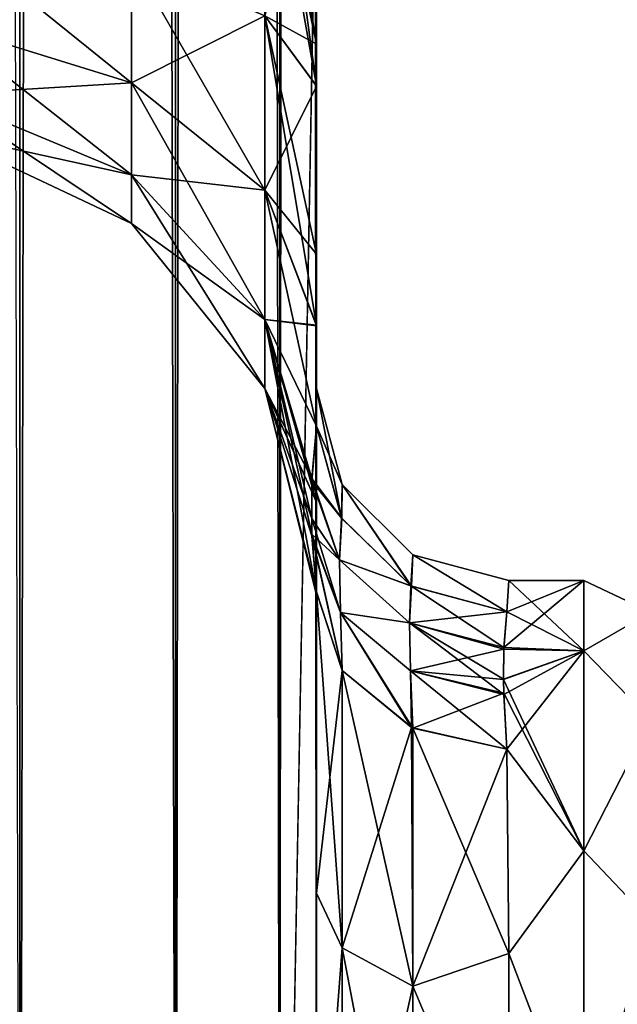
# Model space of a CAD drawing. Extents: x -23 to 470, y -2000 to 0.
# Tile 16 of 198: x 28 to 43, y -1959 to -1933. Entities that reach past the tile are written whole.
import ezdxf

# ---------------------------------------------------------------- set-up
doc = ezdxf.new("R2010")
doc.units = 0
doc.header["$LTSCALE"] = 64.718028
for name, color, linetype in [('757', 7, 'CONTINUOUS'), ('761', 7, 'CONTINUOUS'), ('767', 7, 'CONTINUOUS'), ('771', 7, 'CONTINUOUS'), ('795', 7, 'CONTINUOUS'), ('796', 7, 'CONTINUOUS'), ('803', 7, 'CONTINUOUS'), ('804', 7, 'CONTINUOUS'), ('805', 7, 'CONTINUOUS'), ('806', 7, 'CONTINUOUS'), ('811', 7, 'CONTINUOUS'), ('812', 7, 'CONTINUOUS')]:
    doc.layers.add(name, color=color, linetype=linetype)

msp = doc.modelspace()

# ---------------------------------------------------------------- linework, layer by layer
at = {"layer": '757', "linetype": 'CONTINUOUS'}
for points in [[(35.55, -1934.043, 0.865), (35.55, -1942.999, 0), (35.55, -1928.15), (35.55, -1934.043, 0.865)], [(35.55, -1928.15), (35.55, -1942.999, 0), (35.55, -1934.04, -0.864), (35.55, -1928.15)], [(35.55, -1982.865, 40.431), (35.55, -1983.734, 40), (35.55, -1928.15, 41), (35.55, -1982.865, 40.431)], [(35.55, -1928.15, 41), (35.55, -1983.734, 40), (35.55, -1935.129, 39.772), (35.55, -1928.15, 41)], [(35.55, -1980, 41), (35.55, -1982.865, 40.431), (35.55, -1928.15, 41), (35.55, -1980, 41)], [(35.55, -1928.15, -41), (35.55, -1935.137, -39.769), (35.55, -1980, -41), (35.55, -1928.15, -41)], [(35.55, -1934.04, -0.864), (35.55, -1942.999, 0), (35.55, -1939.504, -3.432), (35.55, -1934.04, -0.864)], [(35.55, -1939.509, 3.434), (35.55, -1942.999, 0), (35.55, -1934.043, 0.865), (35.55, -1939.509, 3.434)], [(35.55, -1986.5, 37.234), (35.55, -1986.933, 36.36), (35.55, -1935.129, 39.772), (35.55, -1986.5, 37.234)], [(35.55, -1935.129, 39.772), (35.55, -1986.933, 36.36), (35.55, -1941.352, 36.179), (35.55, -1935.129, 39.772)], [(35.55, -1985.305, 38.801), (35.55, -1986.5, 37.234), (35.55, -1935.129, 39.772), (35.55, -1985.305, 38.801)], [(35.55, -1983.734, 40), (35.55, -1985.305, 38.801), (35.55, -1935.129, 39.772), (35.55, -1983.734, 40)], [(35.55, -1935.137, -39.769), (35.55, -1941.366, -36.168), (35.55, -1985.305, -38.801), (35.55, -1935.137, -39.769)], [(35.55, -1980, -41), (35.55, -1935.137, -39.769), (35.55, -1982.865, -40.431), (35.55, -1980, -41)], [(35.55, -1982.865, -40.431), (35.55, -1935.137, -39.769), (35.55, -1983.734, -40), (35.55, -1982.865, -40.431)], [(35.55, -1983.734, -40), (35.55, -1935.137, -39.769), (35.55, -1985.305, -38.801), (35.55, -1983.734, -40)], [(35.55, -1942.999, 0), (35.55, -1943.98, -7.473), (35.55, -1939.504, -3.432), (35.55, -1942.999, 0)], [(35.55, -1943.98, 7.475), (35.55, -1942.999, 0), (35.55, -1939.509, 3.434), (35.55, -1943.98, 7.475)], [(35.55, -1986.933, 36.36), (35.55, -1987.5, 33.5), (35.55, -1941.352, 36.179), (35.55, -1986.933, 36.36)], [(35.55, -1941.352, 36.179), (35.55, -1987.5, 33.5), (35.55, -1945.949, 30.665), (35.55, -1941.352, 36.179)], [(35.55, -1941.366, -36.168), (35.55, -1945.961, -30.642), (35.55, -1987.5, -33.5), (35.55, -1941.366, -36.168)], [(35.55, -1985.305, -38.801), (35.55, -1941.366, -36.168), (35.55, -1986.5, -37.234), (35.55, -1985.305, -38.801)], [(35.55, -1986.5, -37.234), (35.55, -1941.366, -36.168), (35.55, -1986.933, -36.36), (35.55, -1986.5, -37.234)], [(35.55, -1986.933, -36.36), (35.55, -1941.366, -36.168), (35.55, -1987.5, -33.5), (35.55, -1986.933, -36.36)], [(35.55, -1945.949, 30.665), (35.55, -1987.5, 33.5), (35.55, -1977.313, 28.505), (35.55, -1945.949, 30.665)], [(35.55, -1948.364, 23.909), (35.55, -1945.949, 30.665), (35.55, -1956.131, 24.266), (35.55, -1948.364, 23.909)], [(35.55, -1956.131, 24.266), (35.55, -1945.949, 30.665), (35.55, -1966.313, 28.431), (35.55, -1956.131, 24.266)], [(35.55, -1966.313, 28.431), (35.55, -1945.949, 30.665), (35.55, -1977.313, 28.505), (35.55, -1966.313, 28.431)], [(35.55, -1945.961, -30.642), (35.55, -1948.369, -23.872), (35.55, -1966.313, -28.431), (35.55, -1945.961, -30.642)], [(35.55, -1987.5, -33.5), (35.55, -1945.961, -30.642), (35.55, -1977.313, -28.505), (35.55, -1987.5, -33.5)], [(35.55, -1977.313, -28.505), (35.55, -1945.961, -30.642), (35.55, -1966.313, -28.431), (35.55, -1977.313, -28.505)], [(35.55, -1948.369, -23.872), (35.55, -1948.295, -16.706), (35.55, -1956.132, -24.267), (35.55, -1948.369, -23.872)], [(35.55, -1948.302, 16.713), (35.55, -1948.364, 23.909), (35.55, -1956.131, 24.266), (35.55, -1948.302, 16.713)], [(35.55, -1966.313, -28.431), (35.55, -1948.369, -23.872), (35.55, -1956.132, -24.267), (35.55, -1966.313, -28.431)]]:
    msp.add_3dface(points, dxfattribs=at)
at = {"layer": '761', "linetype": 'CONTINUOUS'}
for points in [[(42.5, -1949.827, 9.184), (42.5, -1948, 0), (40.422, -1949.739, 8.968), (42.5, -1949.827, 9.184)], [(40.422, -1949.739, 8.968), (42.5, -1948, 0), (40.5, -1948.811, 6.186), (40.422, -1949.739, 8.968)], [(40.556, -1948), (42.5, -1949.827, -9.184), (40.5, -1948.811, -6.186), (40.556, -1948)], [(40.5, -1948.811, 6.186), (42.5, -1948, 0), (40.556, -1948), (40.5, -1948.811, 6.186)], [(42.5, -1948, 0), (42.5, -1949.827, -9.184), (40.556, -1948), (42.5, -1948, 0)], [(40.5, -1948.811, -6.186), (42.5, -1949.827, -9.184), (40.421, -1949.786, -9.084), (40.5, -1948.811, -6.186)], [(40.418, -1950.566, 10.797), (42.5, -1949.827, 9.184), (40.422, -1949.739, 8.968), (40.418, -1950.566, 10.797)], [(40.421, -1949.786, -9.084), (42.5, -1949.827, -9.184), (40.418, -1950.569, -10.804), (40.421, -1949.786, -9.084)], [(42.5, -1949.827, -9.184), (42.5, -1955.029, -16.971), (40.418, -1950.569, -10.804), (42.5, -1949.827, -9.184)], [(40.424, -1950.963, 11.552), (42.5, -1949.827, 9.184), (40.418, -1950.566, 10.797), (40.424, -1950.963, 11.552)], [(40.5, -1952.383, 13.826), (42.5, -1949.827, 9.184), (40.424, -1950.963, 11.552), (40.5, -1952.383, 13.826)], [(42.5, -1955.029, 16.971), (42.5, -1949.827, 9.184), (40.5, -1952.383, 13.826), (42.5, -1955.029, 16.971)], [(40.418, -1950.569, -10.804), (42.5, -1955.029, -16.971), (40.424, -1950.927, -11.486), (40.418, -1950.569, -10.804)], [(40.424, -1950.927, -11.486), (42.5, -1955.029, -16.971), (40.5, -1952.383, -13.826), (40.424, -1950.927, -11.486)], [(40.5, -1952.383, -13.826), (42.5, -1955.029, -16.971), (40.55, -1957.703, -19.277), (40.5, -1952.383, -13.826)], [(40.55, -1957.703, 19.277), (42.5, -1955.029, 16.971), (40.5, -1952.383, 13.826), (40.55, -1957.703, 19.277)], [(42.5, -1955.029, -16.971), (42.5, -1962.816, -22.173), (40.55, -1957.703, -19.277), (42.5, -1955.029, -16.971)], [(42.5, -1962.816, 22.173), (42.5, -1955.029, 16.971), (40.55, -1957.703, 19.277), (42.5, -1962.816, 22.173)], [(40.55, -1957.703, -19.277), (42.5, -1962.816, -22.173), (40.55, -1964.471, -22.789), (40.55, -1957.703, -19.277)], [(40.55, -1964.471, 22.789), (42.5, -1962.816, 22.173), (40.55, -1957.703, 19.277), (40.55, -1964.471, 22.789)]]:
    msp.add_3dface(points, dxfattribs=at)
at = {"layer": '767', "linetype": 'CONTINUOUS'}
for points in [[(27.834, -1980, -52.548), (23.05, -1980, -53.5), (27.834, -20, -52.548), (27.834, -1980, -52.548)], [(31.889, -1980, -49.839), (27.834, -1980, -52.548), (31.889, -20, -49.839), (31.889, -1980, -49.839)], [(31.889, -20, -49.839), (27.834, -1980, -52.548), (27.834, -20, -52.548), (31.889, -20, -49.839)], [(34.598, -1980, -45.784), (31.889, -1980, -49.839), (34.598, -20, -45.784), (34.598, -1980, -45.784)], [(34.598, -20, -45.784), (31.889, -1980, -49.839), (31.889, -20, -49.839), (34.598, -20, -45.784)], [(35.55, -20, -41), (35.55, -71.85, -41), (34.598, -1980, -45.784), (35.55, -20, -41)], [(35.55, -20, -41), (34.598, -1980, -45.784), (34.598, -20, -45.784), (35.55, -20, -41)], [(35.55, -71.85, -41), (35.55, -1928.15, -41), (34.598, -1980, -45.784), (35.55, -71.85, -41)], [(35.55, -1928.15, -41), (35.55, -1980, -41), (34.598, -1980, -45.784), (35.55, -1928.15, -41)]]:
    msp.add_3dface(points, dxfattribs=at)
at = {"layer": '771', "linetype": 'CONTINUOUS'}
for points in [[(27.834, -20, 52.548), (23.05, -20, 53.5), (27.834, -1980, 52.548), (27.834, -20, 52.548)], [(31.889, -20, 49.839), (27.834, -20, 52.548), (31.889, -1980, 49.839), (31.889, -20, 49.839)], [(31.889, -1980, 49.839), (27.834, -20, 52.548), (27.834, -1980, 52.548), (31.889, -1980, 49.839)], [(34.598, -20, 45.784), (31.889, -20, 49.839), (34.598, -1980, 45.784), (34.598, -20, 45.784)], [(34.598, -1980, 45.784), (31.889, -20, 49.839), (31.889, -1980, 49.839), (34.598, -1980, 45.784)], [(35.55, -1980, 41), (35.55, -1928.15, 41), (34.598, -20, 45.784), (35.55, -1980, 41)], [(35.55, -1980, 41), (34.598, -20, 45.784), (34.598, -1980, 45.784), (35.55, -1980, 41)]]:
    msp.add_3dface(points, dxfattribs=at)
at = {"layer": '795', "linetype": 'CONTINUOUS'}
for points in [[(35.55, -1934.043, 0.865), (35.55, -1928.15), (34.212, -1933.306, 6.333), (35.55, -1934.043, 0.865)], [(34.312, -1928.15, 35.576), (35.55, -1935.129, 39.772), (34.212, -1933.306, 34.667), (34.312, -1928.15, 35.576)], [(35.55, -1935.129, 39.772), (34.312, -1928.15, 35.576), (34.598, -1928.15, 36.216), (35.55, -1935.129, 39.772)], [(35.55, -1928.15, 41), (35.55, -1935.129, 39.772), (34.598, -1928.15, 36.216), (35.55, -1928.15, 41)], [(25.721, -1930.992, 12.69), (25.721, -1933.492, 14.133), (30.739, -1931.818, 10.423), (25.721, -1930.992, 12.69)], [(25.721, -1933.492, 26.867), (25.721, -1930.992, 28.31), (30.739, -1935.043, 28.715), (25.721, -1933.492, 26.867)], [(25.721, -1930.992, 28.31), (30.739, -1931.818, 30.577), (30.739, -1935.043, 28.715), (25.721, -1930.992, 28.31)], [(25.721, -1933.492, 14.133), (30.739, -1935.043, 12.285), (30.739, -1931.818, 10.423), (25.721, -1933.492, 14.133)], [(34.212, -1933.306, 34.667), (34.212, -1937.841, 32.049), (30.739, -1931.818, 30.577), (34.212, -1933.306, 34.667)], [(30.739, -1931.818, 30.577), (34.212, -1937.841, 32.049), (30.739, -1935.043, 28.715), (30.739, -1931.818, 30.577)], [(30.739, -1935.043, 12.285), (34.212, -1933.306, 6.333), (30.739, -1931.818, 10.423), (30.739, -1935.043, 12.285)], [(34.212, -1937.841, 8.951), (34.212, -1933.306, 6.333), (30.739, -1935.043, 12.285), (34.212, -1937.841, 8.951)], [(35.55, -1939.509, 3.434), (35.55, -1934.043, 0.865), (34.212, -1933.306, 6.333), (35.55, -1939.509, 3.434)], [(34.212, -1937.841, 8.951), (35.55, -1939.509, 3.434), (34.212, -1933.306, 6.333), (34.212, -1937.841, 8.951)], [(35.55, -1935.129, 39.772), (35.55, -1941.352, 36.179), (34.212, -1933.306, 34.667), (35.55, -1935.129, 39.772)], [(34.212, -1933.306, 34.667), (35.55, -1941.352, 36.179), (34.212, -1937.841, 32.049), (34.212, -1933.306, 34.667)], [(25.721, -1933.492, 14.133), (25.721, -1935.347, 16.345), (30.739, -1935.043, 12.285), (25.721, -1933.492, 14.133)], [(25.721, -1935.347, 24.655), (25.721, -1933.492, 26.867), (30.739, -1937.437, 25.862), (25.721, -1935.347, 24.655)], [(25.721, -1933.492, 26.867), (30.739, -1935.043, 28.715), (30.739, -1937.437, 25.862), (25.721, -1933.492, 26.867)], [(25.721, -1935.347, 16.345), (30.739, -1937.437, 15.138), (30.739, -1935.043, 12.285), (25.721, -1935.347, 16.345)], [(34.212, -1937.841, 32.049), (34.212, -1941.207, 28.038), (30.739, -1935.043, 28.715), (34.212, -1937.841, 32.049)], [(30.739, -1935.043, 28.715), (34.212, -1941.207, 28.038), (30.739, -1937.437, 25.862), (30.739, -1935.043, 28.715)], [(30.739, -1937.437, 15.138), (34.212, -1937.841, 8.951), (30.739, -1935.043, 12.285), (30.739, -1937.437, 15.138)], [(25.721, -1935.347, 16.345), (25.721, -1936.335, 19.057), (30.739, -1937.437, 15.138), (25.721, -1935.347, 16.345)], [(25.721, -1936.335, 21.943), (25.721, -1935.347, 24.655), (30.739, -1938.711, 22.362), (25.721, -1936.335, 21.943)], [(25.721, -1935.347, 24.655), (30.739, -1937.437, 25.862), (30.739, -1938.711, 22.362), (25.721, -1935.347, 24.655)], [(25.721, -1936.335, 19.057), (25.721, -1936.335, 21.943), (30.739, -1938.711, 18.638), (25.721, -1936.335, 19.057)], [(25.721, -1936.335, 19.057), (30.739, -1938.711, 18.638), (30.739, -1937.437, 15.138), (25.721, -1936.335, 19.057)], [(25.721, -1936.335, 21.943), (30.739, -1938.711, 22.362), (30.739, -1938.711, 18.638), (25.721, -1936.335, 21.943)], [(34.212, -1941.207, 28.038), (34.212, -1942.997, 23.118), (30.739, -1937.437, 25.862), (34.212, -1941.207, 28.038)], [(30.739, -1937.437, 25.862), (34.212, -1942.997, 23.118), (30.739, -1938.711, 22.362), (30.739, -1937.437, 25.862)], [(34.212, -1941.207, 12.962), (34.212, -1937.841, 8.951), (30.739, -1937.437, 15.138), (34.212, -1941.207, 12.962)], [(30.739, -1938.711, 18.638), (34.212, -1941.207, 12.962), (30.739, -1937.437, 15.138), (30.739, -1938.711, 18.638)], [(35.55, -1943.98, 7.475), (35.55, -1939.509, 3.434), (34.212, -1937.841, 8.951), (35.55, -1943.98, 7.475)], [(34.212, -1941.207, 12.962), (35.55, -1943.98, 7.475), (34.212, -1937.841, 8.951), (34.212, -1941.207, 12.962)], [(34.212, -1937.841, 32.049), (35.55, -1941.352, 36.179), (34.212, -1941.207, 28.038), (34.212, -1937.841, 32.049)], [(34.212, -1942.997, 23.118), (34.212, -1942.997, 17.882), (30.739, -1938.711, 22.362), (34.212, -1942.997, 23.118)], [(34.212, -1942.997, 17.882), (34.212, -1941.207, 12.962), (30.739, -1938.711, 18.638), (34.212, -1942.997, 17.882)], [(30.739, -1938.711, 22.362), (34.212, -1942.997, 17.882), (30.739, -1938.711, 18.638), (30.739, -1938.711, 22.362)], [(35.43, -1945.347, 10.696), (35.55, -1943.98, 7.475), (34.212, -1941.207, 12.962), (35.43, -1945.347, 10.696)], [(35.55, -1941.352, 36.179), (35.55, -1945.949, 30.665), (34.212, -1941.207, 28.038), (35.55, -1941.352, 36.179)], [(34.212, -1941.207, 28.038), (35.55, -1945.949, 30.665), (34.212, -1942.997, 23.118), (34.212, -1941.207, 28.038)], [(34.212, -1942.997, 17.882), (35.43, -1945.347, 10.696), (34.212, -1941.207, 12.962), (34.212, -1942.997, 17.882)], [(35.55, -1945.949, 30.665), (35.55, -1948.364, 23.909), (34.212, -1942.997, 23.118), (35.55, -1945.949, 30.665)], [(35.55, -1948.364, 23.909), (35.55, -1948.302, 16.713), (34.212, -1942.997, 17.882), (35.55, -1948.364, 23.909)], [(34.212, -1942.997, 23.118), (35.55, -1948.364, 23.909), (34.212, -1942.997, 17.882), (34.212, -1942.997, 23.118)], [(35.55, -1948.302, 16.713), (35.432, -1946.834, 13.868), (34.212, -1942.997, 17.882), (35.55, -1948.302, 16.713)], [(35.427, -1946.38, 12.929), (35.43, -1945.347, 10.696), (34.212, -1942.997, 17.882), (35.427, -1946.38, 12.929)], [(35.432, -1946.834, 13.868), (35.427, -1946.38, 12.929), (34.212, -1942.997, 17.882), (35.432, -1946.834, 13.868)]]:
    msp.add_3dface(points, dxfattribs=at)
at = {"layer": '796', "linetype": 'CONTINUOUS'}
for points in [[(34.312, -1928.15, -5.424), (35.55, -1934.04, -0.864), (34.212, -1933.306, -6.333), (34.312, -1928.15, -5.424)], [(35.55, -1935.137, -39.769), (35.55, -1928.15, -41), (34.212, -1933.306, -34.667), (35.55, -1935.137, -39.769)], [(35.55, -1934.04, -0.864), (34.312, -1928.15, -5.424), (34.598, -1928.15, -4.784), (35.55, -1934.04, -0.864)], [(35.55, -1928.15), (35.55, -1934.04, -0.864), (34.598, -1928.15, -4.784), (35.55, -1928.15)], [(25.721, -1930.992, -28.31), (25.721, -1933.492, -26.867), (30.739, -1931.818, -30.577), (25.721, -1930.992, -28.31)], [(25.721, -1933.492, -14.133), (25.721, -1930.992, -12.69), (30.739, -1935.043, -12.285), (25.721, -1933.492, -14.133)], [(25.721, -1930.992, -12.69), (30.739, -1931.818, -10.423), (30.739, -1935.043, -12.285), (25.721, -1930.992, -12.69)], [(25.721, -1933.492, -26.867), (30.739, -1935.043, -28.715), (30.739, -1931.818, -30.577), (25.721, -1933.492, -26.867)], [(34.212, -1933.306, -6.333), (34.212, -1937.841, -8.951), (30.739, -1931.818, -10.423), (34.212, -1933.306, -6.333)], [(30.739, -1931.818, -10.423), (34.212, -1937.841, -8.951), (30.739, -1935.043, -12.285), (30.739, -1931.818, -10.423)], [(30.739, -1935.043, -28.715), (34.212, -1933.306, -34.667), (30.739, -1931.818, -30.577), (30.739, -1935.043, -28.715)], [(34.212, -1937.841, -32.049), (34.212, -1933.306, -34.667), (30.739, -1935.043, -28.715), (34.212, -1937.841, -32.049)], [(35.55, -1934.04, -0.864), (35.55, -1939.504, -3.432), (34.212, -1933.306, -6.333), (35.55, -1934.04, -0.864)], [(34.212, -1933.306, -6.333), (35.55, -1939.504, -3.432), (34.212, -1937.841, -8.951), (34.212, -1933.306, -6.333)], [(34.212, -1937.841, -32.049), (35.55, -1935.137, -39.769), (34.212, -1933.306, -34.667), (34.212, -1937.841, -32.049)], [(25.721, -1933.492, -26.867), (25.721, -1935.347, -24.655), (30.739, -1935.043, -28.715), (25.721, -1933.492, -26.867)], [(25.721, -1935.347, -16.345), (25.721, -1933.492, -14.133), (30.739, -1937.437, -15.138), (25.721, -1935.347, -16.345)], [(25.721, -1933.492, -14.133), (30.739, -1935.043, -12.285), (30.739, -1937.437, -15.138), (25.721, -1933.492, -14.133)], [(25.721, -1935.347, -24.655), (30.739, -1937.437, -25.862), (30.739, -1935.043, -28.715), (25.721, -1935.347, -24.655)], [(34.212, -1937.841, -8.951), (34.212, -1941.207, -12.962), (30.739, -1935.043, -12.285), (34.212, -1937.841, -8.951)], [(30.739, -1935.043, -12.285), (34.212, -1941.207, -12.962), (30.739, -1937.437, -15.138), (30.739, -1935.043, -12.285)], [(30.739, -1937.437, -25.862), (34.212, -1937.841, -32.049), (30.739, -1935.043, -28.715), (30.739, -1937.437, -25.862)], [(35.55, -1941.366, -36.168), (35.55, -1935.137, -39.769), (34.212, -1937.841, -32.049), (35.55, -1941.366, -36.168)], [(25.721, -1935.347, -24.655), (25.721, -1936.335, -21.943), (30.739, -1937.437, -25.862), (25.721, -1935.347, -24.655)], [(25.721, -1936.335, -19.057), (25.721, -1935.347, -16.345), (30.739, -1938.711, -18.638), (25.721, -1936.335, -19.057)], [(25.721, -1935.347, -16.345), (30.739, -1937.437, -15.138), (30.739, -1938.711, -18.638), (25.721, -1935.347, -16.345)], [(25.721, -1936.335, -21.943), (25.721, -1936.335, -19.057), (30.739, -1938.711, -22.362), (25.721, -1936.335, -21.943)], [(25.721, -1936.335, -21.943), (30.739, -1938.711, -22.362), (30.739, -1937.437, -25.862), (25.721, -1936.335, -21.943)], [(25.721, -1936.335, -19.057), (30.739, -1938.711, -18.638), (30.739, -1938.711, -22.362), (25.721, -1936.335, -19.057)], [(34.212, -1941.207, -12.962), (34.212, -1942.997, -17.882), (30.739, -1937.437, -15.138), (34.212, -1941.207, -12.962)], [(30.739, -1937.437, -15.138), (34.212, -1942.997, -17.882), (30.739, -1938.711, -18.638), (30.739, -1937.437, -15.138)], [(34.212, -1941.207, -28.038), (34.212, -1937.841, -32.049), (30.739, -1937.437, -25.862), (34.212, -1941.207, -28.038)], [(30.739, -1938.711, -22.362), (34.212, -1941.207, -28.038), (30.739, -1937.437, -25.862), (30.739, -1938.711, -22.362)], [(35.55, -1939.504, -3.432), (35.55, -1943.98, -7.473), (34.212, -1937.841, -8.951), (35.55, -1939.504, -3.432)], [(34.212, -1937.841, -8.951), (35.55, -1943.98, -7.473), (34.212, -1941.207, -12.962), (34.212, -1937.841, -8.951)], [(34.212, -1941.207, -28.038), (35.55, -1941.366, -36.168), (34.212, -1937.841, -32.049), (34.212, -1941.207, -28.038)], [(34.212, -1942.997, -17.882), (34.212, -1942.997, -23.118), (30.739, -1938.711, -18.638), (34.212, -1942.997, -17.882)], [(34.212, -1942.997, -23.118), (34.212, -1941.207, -28.038), (30.739, -1938.711, -22.362), (34.212, -1942.997, -23.118)], [(30.739, -1938.711, -18.638), (34.212, -1942.997, -23.118), (30.739, -1938.711, -22.362), (30.739, -1938.711, -18.638)], [(35.55, -1943.98, -7.473), (35.429, -1945.409, -10.835), (34.212, -1941.207, -12.962), (35.55, -1943.98, -7.473)], [(35.431, -1946.794, -13.787), (35.55, -1948.295, -16.706), (34.212, -1941.207, -12.962), (35.431, -1946.794, -13.787)], [(34.212, -1941.207, -12.962), (35.55, -1948.295, -16.706), (34.212, -1942.997, -17.882), (34.212, -1941.207, -12.962)], [(35.55, -1945.961, -30.642), (35.55, -1941.366, -36.168), (34.212, -1941.207, -28.038), (35.55, -1945.961, -30.642)], [(34.212, -1942.997, -23.118), (35.55, -1945.961, -30.642), (34.212, -1941.207, -28.038), (34.212, -1942.997, -23.118)], [(35.427, -1946.385, -12.938), (35.431, -1946.794, -13.787), (34.212, -1941.207, -12.962), (35.427, -1946.385, -12.938)], [(35.429, -1945.409, -10.835), (35.427, -1946.385, -12.938), (34.212, -1941.207, -12.962), (35.429, -1945.409, -10.835)], [(35.55, -1948.295, -16.706), (35.55, -1948.369, -23.872), (34.212, -1942.997, -17.882), (35.55, -1948.295, -16.706)], [(35.55, -1948.369, -23.872), (35.55, -1945.961, -30.642), (34.212, -1942.997, -23.118), (35.55, -1948.369, -23.872)], [(34.212, -1942.997, -17.882), (35.55, -1948.369, -23.872), (34.212, -1942.997, -23.118), (34.212, -1942.997, -17.882)]]:
    msp.add_3dface(points, dxfattribs=at)
at = {"layer": '803', "linetype": 'CONTINUOUS'}
for points in [[(35.55, -1956.132, -24.267), (35.55, -1948.295, -16.706), (36.221, -1957.552, -22.213), (35.55, -1956.132, -24.267)], [(36.221, -1957.552, -22.213), (35.55, -1948.295, -16.706), (36.221, -1950.341, -15.266), (36.221, -1957.552, -22.213)], [(36.221, -1957.552, -22.213), (36.221, -1950.341, -15.266), (38.055, -1958.551, -20.678), (36.221, -1957.552, -22.213)], [(38.055, -1958.551, -20.678), (36.221, -1950.341, -15.266), (38.055, -1951.838, -14.211), (38.055, -1958.551, -20.678)], [(40.5, -1952.383, -13.826), (40.55, -1957.703, -19.277), (38.055, -1951.838, -14.211), (40.5, -1952.383, -13.826)], [(40.55, -1957.703, -19.277), (38.055, -1958.551, -20.678), (38.055, -1951.838, -14.211), (40.55, -1957.703, -19.277)], [(35.55, -1966.313, -28.431), (35.55, -1956.132, -24.267), (36.221, -1957.552, -22.213), (35.55, -1966.313, -28.431)], [(36.221, -1966.827, -25.989), (35.55, -1966.313, -28.431), (36.221, -1957.552, -22.213), (36.221, -1966.827, -25.989)], [(36.221, -1966.827, -25.989), (36.221, -1957.552, -22.213), (38.055, -1967.185, -24.192), (36.221, -1966.827, -25.989)], [(38.055, -1967.185, -24.192), (36.221, -1957.552, -22.213), (38.055, -1958.551, -20.678), (38.055, -1967.185, -24.192)], [(40.55, -1957.703, -19.277), (40.55, -1964.471, -22.789), (38.055, -1958.551, -20.678), (40.55, -1957.703, -19.277)], [(40.55, -1964.471, -22.789), (38.055, -1967.185, -24.192), (38.055, -1958.551, -20.678), (40.55, -1964.471, -22.789)]]:
    msp.add_3dface(points, dxfattribs=at)
at = {"layer": '804', "linetype": 'CONTINUOUS'}
for points in [[(35.55, -1948.302, 16.713), (35.55, -1956.131, 24.266), (36.221, -1950.341, 15.266), (35.55, -1948.302, 16.713)], [(36.221, -1950.341, 15.266), (35.55, -1956.131, 24.266), (36.221, -1957.552, 22.213), (36.221, -1950.341, 15.266)], [(36.221, -1950.341, 15.266), (36.221, -1957.552, 22.213), (38.021, -1951.822, 14.222), (36.221, -1950.341, 15.266)], [(38.021, -1951.822, 14.222), (36.221, -1957.552, 22.213), (38.055, -1958.551, 20.678), (38.021, -1951.822, 14.222)], [(40.5, -1952.383, 13.826), (38.021, -1951.822, 14.222), (38.055, -1958.551, 20.678), (40.5, -1952.383, 13.826)], [(40.55, -1957.703, 19.277), (40.5, -1952.383, 13.826), (38.055, -1958.551, 20.678), (40.55, -1957.703, 19.277)], [(35.55, -1956.131, 24.266), (35.55, -1966.313, 28.431), (36.221, -1957.552, 22.213), (35.55, -1956.131, 24.266)], [(36.221, -1957.552, 22.213), (35.55, -1966.313, 28.431), (36.221, -1966.827, 25.989), (36.221, -1957.552, 22.213)], [(36.221, -1957.552, 22.213), (36.221, -1966.827, 25.989), (38.055, -1958.551, 20.678), (36.221, -1957.552, 22.213)], [(40.55, -1964.471, 22.789), (40.55, -1957.703, 19.277), (38.055, -1958.551, 20.678), (40.55, -1964.471, 22.789)], [(38.055, -1958.551, 20.678), (36.221, -1966.827, 25.989), (38.055, -1967.185, 24.192), (38.055, -1958.551, 20.678)], [(40.55, -1964.471, 22.789), (38.055, -1958.551, 20.678), (38.055, -1967.185, 24.192), (40.55, -1964.471, 22.789)]]:
    msp.add_3dface(points, dxfattribs=at)
at = {"layer": '805', "linetype": 'CONTINUOUS'}
for points in [[(35.55, -1943.98, -7.473), (35.55, -1942.999, 0), (36.221, -1945.502), (35.55, -1943.98, -7.473)], [(35.55, -1942.999, 0), (35.55, -1943.98, 7.475), (36.204, -1946.368, 6.837), (35.55, -1942.999, 0)], [(36.221, -1945.502), (35.55, -1942.999, 0), (36.204, -1946.368, 6.837), (36.221, -1945.502)], [(36.212, -1946.381, -6.834), (35.55, -1943.98, -7.473), (36.221, -1945.502), (36.212, -1946.381, -6.834)], [(38.004, -1948.138, 6.365), (36.221, -1945.502), (36.204, -1946.368, 6.837), (38.004, -1948.138, 6.365)], [(38.021, -1948.147, -6.363), (36.212, -1946.381, -6.834), (36.221, -1945.502), (38.021, -1948.147, -6.363)], [(38.054, -1947.332), (38.021, -1948.147, -6.363), (36.221, -1945.502), (38.054, -1947.332)], [(38.054, -1947.332), (36.221, -1945.502), (38.004, -1948.138, 6.365), (38.054, -1947.332)], [(40.5, -1948.811, 6.186), (38.054, -1947.332), (38.004, -1948.138, 6.365), (40.5, -1948.811, 6.186)], [(40.5, -1948.811, -6.186), (38.021, -1948.147, -6.363), (38.054, -1947.332), (40.5, -1948.811, -6.186)], [(40.5, -1948.811, 6.186), (40.556, -1948), (38.054, -1947.332), (40.5, -1948.811, 6.186)], [(40.556, -1948), (40.5, -1948.811, -6.186), (38.054, -1947.332), (40.556, -1948)]]:
    msp.add_3dface(points, dxfattribs=at)
at = {"layer": '806', "linetype": 'CONTINUOUS'}
for points in [[(42.5, -1949.827, -9.184), (42.5, -1948, 0), (44.248, -1948.825, -4.086), (42.5, -1949.827, -9.184)], [(42.5, -1948, 0), (42.5, -1949.827, 9.184), (44.248, -1948.825, 4.086), (42.5, -1948, 0)], [(42.5, -1948, 0), (44.248, -1948.825, 4.086), (44.248, -1948.825, -4.086), (42.5, -1948, 0)], [(42.5, -1949.827, -9.184), (44.248, -1948.825, -4.086), (44.248, -1951.621, -11.766), (42.5, -1949.827, -9.184)], [(42.5, -1949.827, 9.184), (44.248, -1951.621, 11.766), (44.248, -1948.825, 4.086), (42.5, -1949.827, 9.184)], [(42.5, -1955.029, -16.971), (42.5, -1949.827, -9.184), (44.248, -1951.621, -11.766), (42.5, -1955.029, -16.971)], [(42.5, -1949.827, 9.184), (42.5, -1955.029, 16.971), (44.248, -1951.621, 11.766), (42.5, -1949.827, 9.184)], [(42.5, -1955.029, -16.971), (44.248, -1951.621, -11.766), (44.248, -1956.874, -18.027), (42.5, -1955.029, -16.971)], [(42.5, -1955.029, 16.971), (44.248, -1956.874, 18.027), (44.248, -1951.621, 11.766), (42.5, -1955.029, 16.971)], [(42.5, -1962.816, -22.173), (42.5, -1955.029, -16.971), (44.248, -1956.874, -18.027), (42.5, -1962.816, -22.173)], [(42.5, -1955.029, 16.971), (42.5, -1962.816, 22.173), (44.248, -1956.874, 18.027), (42.5, -1955.029, 16.971)], [(42.5, -1962.816, -22.173), (44.248, -1956.874, -18.027), (44.248, -1963.952, -22.113), (42.5, -1962.816, -22.173)], [(42.5, -1962.816, 22.173), (44.248, -1963.952, 22.113), (44.248, -1956.874, 18.027), (42.5, -1962.816, 22.173)]]:
    msp.add_3dface(points, dxfattribs=at)
at = {"layer": '811', "linetype": 'CONTINUOUS'}
for points in [[(35.55, -1943.98, 7.475), (35.43, -1945.347, 10.696), (36.204, -1946.368, 6.837), (35.55, -1943.98, 7.475)], [(35.43, -1945.347, 10.696), (35.427, -1946.38, 12.929), (36.151, -1947.458, 9.732), (35.43, -1945.347, 10.696)], [(36.204, -1946.368, 6.837), (35.43, -1945.347, 10.696), (36.151, -1947.458, 9.732), (36.204, -1946.368, 6.837)], [(35.427, -1946.38, 12.929), (35.432, -1946.834, 13.868), (36.176, -1948.83, 12.575), (35.427, -1946.38, 12.929)], [(35.427, -1946.38, 12.929), (36.176, -1948.83, 12.575), (36.151, -1947.458, 9.732), (35.427, -1946.38, 12.929)], [(38.004, -1948.138, 6.365), (36.204, -1946.368, 6.837), (36.151, -1947.458, 9.732), (38.004, -1948.138, 6.365)], [(35.432, -1946.834, 13.868), (35.55, -1948.302, 16.713), (36.221, -1950.341, 15.266), (35.432, -1946.834, 13.868)], [(35.432, -1946.834, 13.868), (36.221, -1950.341, 15.266), (36.176, -1948.83, 12.575), (35.432, -1946.834, 13.868)], [(37.972, -1949.098, 9.095), (38.004, -1948.138, 6.365), (36.151, -1947.458, 9.732), (37.972, -1949.098, 9.095)], [(36.176, -1948.83, 12.575), (37.972, -1949.098, 9.095), (36.151, -1947.458, 9.732), (36.176, -1948.83, 12.575)], [(40.422, -1949.739, 8.968), (38.004, -1948.138, 6.365), (37.972, -1949.098, 9.095), (40.422, -1949.739, 8.968)], [(40.422, -1949.739, 8.968), (40.5, -1948.811, 6.186), (38.004, -1948.138, 6.365), (40.422, -1949.739, 8.968)], [(36.221, -1950.341, 15.266), (38.021, -1951.822, 14.222), (36.176, -1948.83, 12.575), (36.221, -1950.341, 15.266)], [(36.176, -1948.83, 12.575), (38.021, -1951.822, 14.222), (37.993, -1950.346, 11.738), (36.176, -1948.83, 12.575)], [(36.176, -1948.83, 12.575), (37.993, -1950.346, 11.738), (37.972, -1949.098, 9.095), (36.176, -1948.83, 12.575)], [(40.424, -1950.963, 11.552), (40.418, -1950.566, 10.797), (37.972, -1949.098, 9.095), (40.424, -1950.963, 11.552)], [(37.993, -1950.346, 11.738), (40.424, -1950.963, 11.552), (37.972, -1949.098, 9.095), (37.993, -1950.346, 11.738)], [(40.418, -1950.566, 10.797), (40.422, -1949.739, 8.968), (37.972, -1949.098, 9.095), (40.418, -1950.566, 10.797)], [(40.5, -1952.383, 13.826), (40.424, -1950.963, 11.552), (37.993, -1950.346, 11.738), (40.5, -1952.383, 13.826)], [(38.021, -1951.822, 14.222), (40.5, -1952.383, 13.826), (37.993, -1950.346, 11.738), (38.021, -1951.822, 14.222)]]:
    msp.add_3dface(points, dxfattribs=at)
at = {"layer": '812', "linetype": 'CONTINUOUS'}
for points in [[(35.429, -1945.409, -10.835), (35.55, -1943.98, -7.473), (36.212, -1946.381, -6.834), (35.429, -1945.409, -10.835)], [(35.427, -1946.385, -12.938), (35.429, -1945.409, -10.835), (36.152, -1947.457, -9.729), (35.427, -1946.385, -12.938)], [(35.429, -1945.409, -10.835), (36.212, -1946.381, -6.834), (36.152, -1947.457, -9.729), (35.429, -1945.409, -10.835)], [(35.431, -1946.794, -13.787), (35.427, -1946.385, -12.938), (36.152, -1947.457, -9.729), (35.431, -1946.794, -13.787)], [(36.212, -1946.381, -6.834), (38.021, -1948.147, -6.363), (36.152, -1947.457, -9.729), (36.212, -1946.381, -6.834)], [(35.55, -1948.295, -16.706), (35.431, -1946.794, -13.787), (36.221, -1950.341, -15.266), (35.55, -1948.295, -16.706)], [(36.221, -1950.341, -15.266), (35.431, -1946.794, -13.787), (36.176, -1948.829, -12.572), (36.221, -1950.341, -15.266)], [(36.176, -1948.829, -12.572), (35.431, -1946.794, -13.787), (36.152, -1947.457, -9.729), (36.176, -1948.829, -12.572)], [(38.021, -1948.147, -6.363), (37.973, -1949.097, -9.092), (36.152, -1947.457, -9.729), (38.021, -1948.147, -6.363)], [(37.973, -1949.097, -9.092), (36.176, -1948.829, -12.572), (36.152, -1947.457, -9.729), (37.973, -1949.097, -9.092)], [(38.021, -1948.147, -6.363), (40.5, -1948.811, -6.186), (37.973, -1949.097, -9.092), (38.021, -1948.147, -6.363)], [(38.055, -1951.838, -14.211), (36.221, -1950.341, -15.266), (36.176, -1948.829, -12.572), (38.055, -1951.838, -14.211)], [(37.993, -1950.345, -11.735), (38.055, -1951.838, -14.211), (36.176, -1948.829, -12.572), (37.993, -1950.345, -11.735)], [(37.993, -1950.345, -11.735), (36.176, -1948.829, -12.572), (37.973, -1949.097, -9.092), (37.993, -1950.345, -11.735)], [(40.5, -1948.811, -6.186), (40.421, -1949.786, -9.084), (37.973, -1949.097, -9.092), (40.5, -1948.811, -6.186)], [(40.421, -1949.786, -9.084), (37.993, -1950.345, -11.735), (37.973, -1949.097, -9.092), (40.421, -1949.786, -9.084)], [(40.421, -1949.786, -9.084), (40.418, -1950.569, -10.804), (37.993, -1950.345, -11.735), (40.421, -1949.786, -9.084)], [(40.418, -1950.569, -10.804), (40.424, -1950.927, -11.486), (37.993, -1950.345, -11.735), (40.418, -1950.569, -10.804)], [(40.424, -1950.927, -11.486), (38.055, -1951.838, -14.211), (37.993, -1950.345, -11.735), (40.424, -1950.927, -11.486)], [(40.424, -1950.927, -11.486), (40.5, -1952.383, -13.826), (38.055, -1951.838, -14.211), (40.424, -1950.927, -11.486)]]:
    msp.add_3dface(points, dxfattribs=at)

doc.saveas('drawing.dxf')
